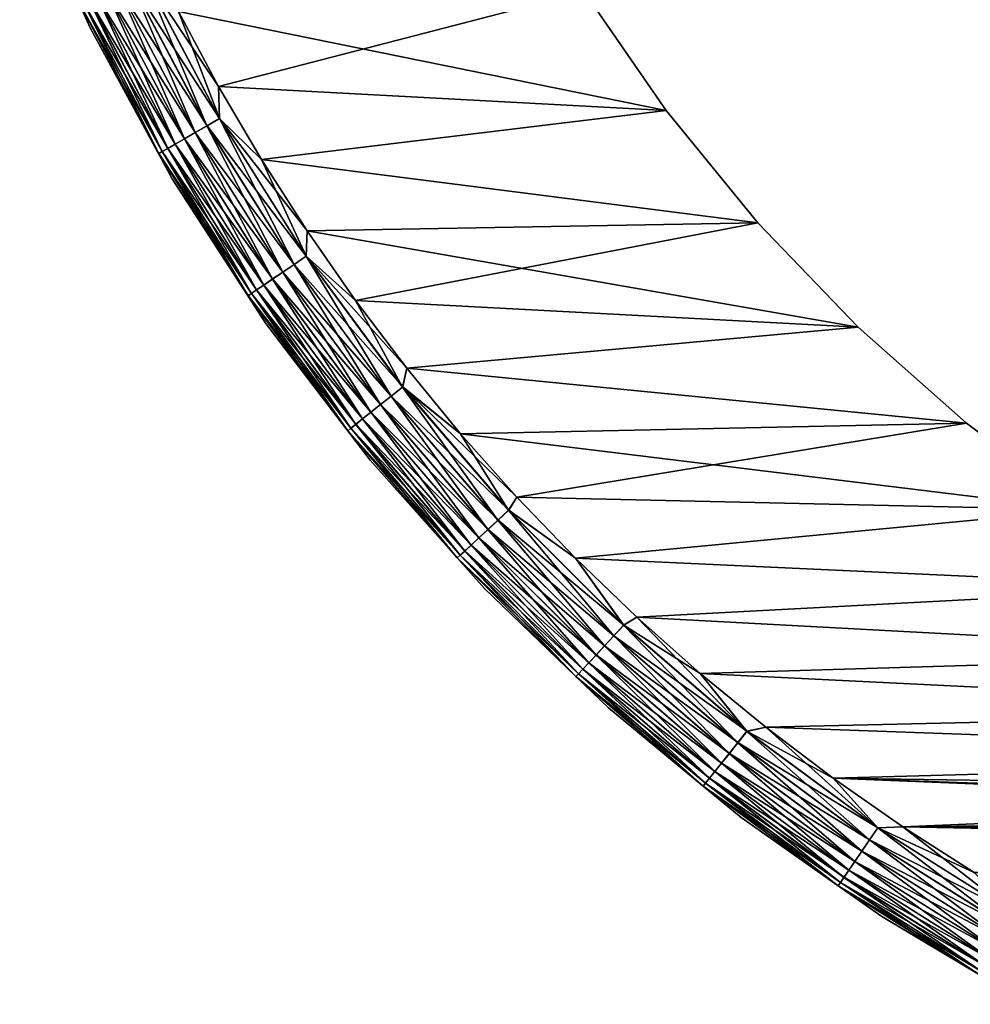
# Model space of a CAD drawing. Header units: metres. Extents: x -13 to 104, y -17 to 17.
# Tile 1 of 235: x -12.06 to -6.55, y -11.42 to -5.72. Entities that reach past the tile are written whole.
import ezdxf

# ---------------------------------------------------------------- set-up
doc = ezdxf.new("R2010")
doc.units = ezdxf.units.M
doc.layers.add('solid_508351', color=7, linetype='CONTINUOUS')

msp = doc.modelspace()

# ---------------------------------------------------------------- linework, layer by layer
at = {"layer": 'solid_508351'}
for points in [[(-11.650151, -5.76836, -17.5), (-11.650151, -5.76836, 17.5), (-12.057531, -4.859622, 17.5)], [(-11.705847, -5.637239, 17.586222), (-12.057531, -4.859622, 17.5), (-11.650151, -5.76836, 17.5)], [(-12.057531, -4.859622, -17.5), (-11.650151, -5.76836, -17.5), (-12.057531, -4.859622, 17.5)], [(-11.705751, -5.637193, -17.586824), (-11.650151, -5.76836, -17.5), (-12.057531, -4.859622, -17.5)], [(-11.41626, -5.497781, 17.969816), (-10.973488, -6.335546, 17.969816), (-11.340337, -5.461218, 17.992403)], [(-11.339794, -5.460957, -17.99251), (-10.899988, -6.293111, -17.99251), (-11.415742, -5.497532, -17.970026)], [(-11.340337, -5.461218, 17.992403), (-10.90051, -6.293412, 17.992403), (-11.137682, -5.674651, 18)], [(-10.973488, -6.335546, 17.969816), (-10.90051, -6.293412, 17.992403), (-11.340337, -5.461218, 17.992403)], [(-11.339794, -5.460957, -17.99251), (-11.137683, -5.674649, -18), (-10.906337, -6.107522, -18)], [(-11.339794, -5.460957, -17.99251), (-10.906337, -6.107522, -18), (-10.899988, -6.293111, -17.99251)], [(-11.48749, -5.532083, 17.932926), (-11.041955, -6.375075, 17.932926), (-11.41626, -5.497781, 17.969816)], [(-11.415742, -5.497532, -17.970026), (-10.97299, -6.335259, -17.970026), (-11.487013, -5.531854, -17.933231)], [(-11.041955, -6.375075, 17.932926), (-10.973488, -6.335546, 17.969816), (-11.41626, -5.497781, 17.969816)], [(-10.899988, -6.293111, -17.99251), (-10.97299, -6.335259, -17.970026), (-11.415742, -5.497532, -17.970026)], [(-11.607404, -5.589831, 17.821127), (-11.157219, -6.441623, 17.821127), (-11.551857, -5.563081, 17.882854)], [(-11.551435, -5.562878, -17.883247), (-11.103421, -6.410563, -17.883247), (-11.60705, -5.589661, -17.821594)], [(-11.551857, -5.563081, 17.882854), (-11.103827, -6.410797, 17.882854), (-11.48749, -5.532083, 17.932926)], [(-11.157219, -6.441623, 17.821127), (-11.103827, -6.410797, 17.882854), (-11.551857, -5.563081, 17.882854)], [(-11.487013, -5.531854, -17.933231), (-11.041496, -6.374811, -17.933231), (-11.551435, -5.562878, -17.883247)], [(-11.041496, -6.374811, -17.933231), (-11.103421, -6.410563, -17.883247), (-11.551435, -5.562878, -17.883247)], [(-11.103827, -6.410797, 17.882854), (-11.041955, -6.375075, 17.932926), (-11.48749, -5.532083, 17.932926)], [(-10.97299, -6.335259, -17.970026), (-11.041496, -6.374811, -17.933231), (-11.487013, -5.531854, -17.933231)], [(-8.789862, -5.558612, -18), (-8.314227, -6.24769, -18), (-11.137683, -5.674649, -18)], [(-8.789862, -5.558612, 18), (-11.137682, -5.674651, 18), (-10.906336, -6.107522, 18)], [(-8.314227, -6.24769, 18), (-8.789862, -5.558612, 18), (-10.906336, -6.107522, 18)], [(-8.314227, -6.24769, 18), (-8.314227, -6.24769, -18), (-8.789862, -5.558612, -18)], [(-8.314227, -6.24769, 18), (-8.789862, -5.558612, -18), (-8.789862, -5.558612, 18)], [(-11.705847, -5.637239, 17.586222), (-11.251843, -6.496255, 17.586222), (-11.685589, -5.627483, 17.670519)], [(-11.705847, -5.637239, 17.586222), (-11.650151, -5.76836, 17.5), (-11.251843, -6.496255, 17.586222)], [(-11.685401, -5.627392, -17.671093), (-11.23219, -6.484908, -17.671093), (-11.705751, -5.637193, -17.586824)], [(-11.705751, -5.637193, -17.586824), (-11.251752, -6.496202, -17.586824), (-11.650151, -5.76836, -17.5)], [(-11.23219, -6.484908, -17.671093), (-11.251752, -6.496202, -17.586824), (-11.705751, -5.637193, -17.586824)], [(-11.685589, -5.627483, 17.670519), (-11.232371, -6.485013, 17.670519), (-11.652438, -5.611518, 17.749622)], [(-11.251843, -6.496255, 17.586222), (-11.232371, -6.485013, 17.670519), (-11.685589, -5.627483, 17.670519)], [(-11.652164, -5.611386, -17.750151), (-11.200242, -6.466463, -17.750151), (-11.685401, -5.627392, -17.671093)], [(-11.200242, -6.466463, -17.750151), (-11.23219, -6.484908, -17.671093), (-11.685401, -5.627392, -17.671093)], [(-11.652438, -5.611518, 17.749622), (-11.200506, -6.466615, 17.749622), (-11.607404, -5.589831, 17.821127)], [(-11.232371, -6.485013, 17.670519), (-11.200506, -6.466615, 17.749622), (-11.652438, -5.611518, 17.749622)], [(-11.60705, -5.589661, -17.821594), (-11.156878, -6.441427, -17.821594), (-11.652164, -5.611386, -17.750151)], [(-11.156878, -6.441427, -17.821594), (-11.200242, -6.466463, -17.750151), (-11.652164, -5.611386, -17.750151)], [(-11.200506, -6.466615, 17.749622), (-11.157219, -6.441623, 17.821127), (-11.607404, -5.589831, 17.821127)], [(-11.103421, -6.410563, -17.883247), (-11.156878, -6.441427, -17.821594), (-11.60705, -5.589661, -17.821594)], [(-8.314227, -6.24769, -18), (-10.906337, -6.107522, -18), (-11.137683, -5.674649, -18)], [(-10.90051, -6.293412, 17.992403), (-10.906336, -6.107522, 18), (-11.137682, -5.674651, 18)], [(-11.174404, -6.643244, -17.5), (-11.174404, -6.643244, 17.5), (-11.650151, -5.76836, 17.5)], [(-11.251843, -6.496255, 17.586222), (-11.650151, -5.76836, 17.5), (-11.174404, -6.643244, 17.5)], [(-11.650151, -5.76836, -17.5), (-11.174404, -6.643244, -17.5), (-11.650151, -5.76836, 17.5)], [(-11.251752, -6.496202, -17.586824), (-11.174404, -6.643244, -17.5), (-11.650151, -5.76836, -17.5)], [(-8.314227, -6.24769, -18), (-10.658124, -6.531003, -18), (-10.906337, -6.107522, -18)], [(-10.899988, -6.293111, -17.99251), (-10.906337, -6.107522, -18), (-10.658124, -6.531003, -18)], [(-8.314227, -6.24769, 18), (-10.906336, -6.107522, 18), (-10.658124, -6.531004, 18)], [(-10.90051, -6.293412, 17.992403), (-10.658124, -6.531004, 18), (-10.906336, -6.107522, 18)], [(-8.314227, -6.24769, -18), (-7.784367, -6.896622, -18), (-10.658124, -6.531003, -18)], [(-7.784367, -6.896622, 18), (-8.314227, -6.24769, 18), (-10.658124, -6.531004, 18)], [(-7.784367, -6.896622, 18), (-7.784367, -6.896622, -18), (-8.314227, -6.24769, -18)], [(-7.784367, -6.896622, 18), (-8.314227, -6.24769, -18), (-8.314227, -6.24769, 18)], [(-10.973488, -6.335546, 17.969816), (-10.469348, -7.13788, 17.969816), (-10.90051, -6.293412, 17.992403)], [(-10.899988, -6.293111, -17.99251), (-10.399225, -7.090072, -17.99251), (-10.97299, -6.335259, -17.970026)], [(-10.90051, -6.293412, 17.992403), (-10.399722, -7.090411, 17.992403), (-10.658124, -6.531004, 18)], [(-10.469348, -7.13788, 17.969816), (-10.399722, -7.090411, 17.992403), (-10.90051, -6.293412, 17.992403)], [(-10.899988, -6.293111, -17.99251), (-10.658124, -6.531003, -18), (-10.393456, -6.944499, -18)], [(-10.899988, -6.293111, -17.99251), (-10.393456, -6.944499, -18), (-10.399225, -7.090072, -17.99251)], [(-11.103827, -6.410797, 17.882854), (-10.593699, -7.222661, 17.882854), (-11.041955, -6.375075, 17.932926)], [(-11.041496, -6.374811, -17.933231), (-10.534232, -7.182118, -17.933231), (-11.103421, -6.410563, -17.883247)], [(-11.041955, -6.375075, 17.932926), (-10.534669, -7.182416, 17.932926), (-10.973488, -6.335546, 17.969816)], [(-10.593699, -7.222661, 17.882854), (-10.534669, -7.182416, 17.932926), (-11.041955, -6.375075, 17.932926)], [(-10.97299, -6.335259, -17.970026), (-10.468873, -7.137557, -17.970026), (-11.041496, -6.374811, -17.933231)], [(-10.468873, -7.137557, -17.970026), (-10.534232, -7.182118, -17.933231), (-11.041496, -6.374811, -17.933231)], [(-10.534669, -7.182416, 17.932926), (-10.469348, -7.13788, 17.969816), (-10.973488, -6.335546, 17.969816)], [(-10.399225, -7.090072, -17.99251), (-10.468873, -7.137557, -17.970026), (-10.97299, -6.335259, -17.970026)], [(-11.157219, -6.441623, 17.821127), (-10.644638, -7.257391, 17.821127), (-11.103827, -6.410797, 17.882854)], [(-11.103421, -6.410563, -17.883247), (-10.593311, -7.222398, -17.883247), (-11.156878, -6.441427, -17.821594)], [(-10.644638, -7.257391, 17.821127), (-10.593699, -7.222661, 17.882854), (-11.103827, -6.410797, 17.882854)], [(-10.534232, -7.182118, -17.933231), (-10.593311, -7.222398, -17.883247), (-11.103421, -6.410563, -17.883247)], [(-11.251843, -6.496255, 17.586222), (-10.734915, -7.318941, 17.586222), (-11.232371, -6.485013, 17.670519)], [(-11.251843, -6.496255, 17.586222), (-11.174404, -6.643244, 17.5), (-10.734915, -7.318941, 17.586222)], [(-11.23219, -6.484908, -17.671093), (-10.716166, -7.306158, -17.671093), (-11.251752, -6.496202, -17.586824)], [(-11.251752, -6.496202, -17.586824), (-10.734828, -7.318882, -17.586824), (-11.174404, -6.643244, -17.5)], [(-10.716166, -7.306158, -17.671093), (-10.734828, -7.318882, -17.586824), (-11.251752, -6.496202, -17.586824)], [(-11.232371, -6.485013, 17.670519), (-10.716337, -7.306275, 17.670519), (-11.200506, -6.466615, 17.749622)], [(-10.734915, -7.318941, 17.586222), (-10.716337, -7.306275, 17.670519), (-11.232371, -6.485013, 17.670519)], [(-11.200242, -6.466463, -17.750151), (-10.685684, -7.285376, -17.750151), (-11.23219, -6.484908, -17.671093)], [(-10.685684, -7.285376, -17.750151), (-10.716166, -7.306158, -17.671093), (-11.23219, -6.484908, -17.671093)], [(-11.200506, -6.466615, 17.749622), (-10.685937, -7.285548, 17.749622), (-11.157219, -6.441623, 17.821127)], [(-10.716337, -7.306275, 17.670519), (-10.685937, -7.285548, 17.749622), (-11.200506, -6.466615, 17.749622)], [(-11.156878, -6.441427, -17.821594), (-10.644314, -7.25717, -17.821594), (-11.200242, -6.466463, -17.750151)], [(-10.644314, -7.25717, -17.821594), (-10.685684, -7.285376, -17.750151), (-11.200242, -6.466463, -17.750151)], [(-10.685937, -7.285548, 17.749622), (-10.644638, -7.257391, 17.821127), (-11.157219, -6.441623, 17.821127)], [(-10.593311, -7.222398, -17.883247), (-10.644314, -7.25717, -17.821594), (-11.156878, -6.441427, -17.821594)], [(-7.784367, -6.896622, -18), (-10.393456, -6.944499, -18), (-10.658124, -6.531003, -18)], [(-7.784367, -6.896622, 18), (-10.658124, -6.531004, 18), (-10.393456, -6.944499, 18)], [(-10.399722, -7.090411, 17.992403), (-10.393456, -6.944499, 18), (-10.658124, -6.531004, 18)], [(-10.633081, -7.479143, -17.5), (-10.633081, -7.479143, 17.5), (-11.174404, -6.643244, 17.5)], [(-10.734915, -7.318941, 17.586222), (-11.174404, -6.643244, 17.5), (-10.633081, -7.479143, 17.5)], [(-11.174404, -6.643244, -17.5), (-10.633081, -7.479143, -17.5), (-11.174404, -6.643244, 17.5)], [(-10.734828, -7.318882, -17.586824), (-10.633081, -7.479143, -17.5), (-11.174404, -6.643244, -17.5)], [(-10.399722, -7.090411, 17.992403), (-10.112853, -7.347099, 18), (-10.393456, -6.944499, 18)], [(-10.399225, -7.090072, -17.99251), (-10.393456, -6.944499, -18), (-10.112853, -7.347098, -18)], [(-7.784367, -6.896622, -18), (-7.204343, -7.500496, -18), (-10.393456, -6.944499, -18)], [(-7.784367, -6.896622, 18), (-10.393456, -6.944499, 18), (-10.112853, -7.347099, 18)], [(-7.204343, -7.500496, -18), (-10.112853, -7.347098, -18), (-10.393456, -6.944499, -18)], [(-7.204343, -7.500496, 18), (-7.784367, -6.896622, 18), (-10.112853, -7.347099, 18)], [(-7.204343, -7.500496, 18), (-7.204343, -7.500496, -18), (-7.784367, -6.896622, -18)], [(-7.204343, -7.500496, 18), (-7.784367, -6.896622, -18), (-7.784367, -6.896622, 18)], [(-10.469348, -7.13788, 17.969816), (-9.906659, -7.900297, 17.969816), (-10.399722, -7.090411, 17.992403)], [(-10.399225, -7.090072, -17.99251), (-9.840305, -7.847381, -17.99251), (-10.468873, -7.137557, -17.970026)], [(-10.399722, -7.090411, 17.992403), (-9.840775, -7.847756, 17.992403), (-10.112853, -7.347099, 18)], [(-9.906659, -7.900297, 17.969816), (-9.840775, -7.847756, 17.992403), (-10.399722, -7.090411, 17.992403)], [(-10.399225, -7.090072, -17.99251), (-10.112853, -7.347098, -18), (-9.816499, -7.738622, -18)], [(-10.399225, -7.090072, -17.99251), (-9.816499, -7.738622, -18), (-9.840305, -7.847381, -17.99251)], [(-10.534669, -7.182416, 17.932926), (-9.96847, -7.949589, 17.932926), (-10.469348, -7.13788, 17.969816)], [(-10.468873, -7.137557, -17.970026), (-9.90621, -7.899939, -17.970026), (-10.534232, -7.182118, -17.933231)], [(-9.96847, -7.949589, 17.932926), (-9.906659, -7.900297, 17.969816), (-10.469348, -7.13788, 17.969816)], [(-9.840305, -7.847381, -17.99251), (-9.90621, -7.899939, -17.970026), (-10.468873, -7.137557, -17.970026)], [(-10.644638, -7.257391, 17.821127), (-10.072528, -8.032573, 17.821127), (-10.593699, -7.222661, 17.882854)], [(-10.593311, -7.222398, -17.883247), (-10.02396, -7.993842, -17.883247), (-10.644314, -7.25717, -17.821594)], [(-10.593699, -7.222661, 17.882854), (-10.024326, -7.994133, 17.882854), (-10.534669, -7.182416, 17.932926)], [(-10.072528, -8.032573, 17.821127), (-10.024326, -7.994133, 17.882854), (-10.593699, -7.222661, 17.882854)], [(-10.534232, -7.182118, -17.933231), (-9.968056, -7.949259, -17.933231), (-10.593311, -7.222398, -17.883247)], [(-9.968056, -7.949259, -17.933231), (-10.02396, -7.993842, -17.883247), (-10.593311, -7.222398, -17.883247)], [(-10.024326, -7.994133, 17.882854), (-9.96847, -7.949589, 17.932926), (-10.534669, -7.182416, 17.932926)], [(-9.90621, -7.899939, -17.970026), (-9.968056, -7.949259, -17.933231), (-10.534232, -7.182118, -17.933231)], [(-10.716337, -7.306275, 17.670519), (-10.140374, -8.086679, 17.670519), (-10.685937, -7.285548, 17.749622)], [(-10.685684, -7.285376, -17.750151), (-10.111368, -8.063547, -17.750151), (-10.716166, -7.306158, -17.671093)], [(-10.685937, -7.285548, 17.749622), (-10.111607, -8.063738, 17.749622), (-10.644638, -7.257391, 17.821127)], [(-10.140374, -8.086679, 17.670519), (-10.111607, -8.063738, 17.749622), (-10.685937, -7.285548, 17.749622)], [(-10.644314, -7.25717, -17.821594), (-10.072221, -8.032328, -17.821594), (-10.685684, -7.285376, -17.750151)], [(-10.072221, -8.032328, -17.821594), (-10.111368, -8.063547, -17.750151), (-10.685684, -7.285376, -17.750151)], [(-10.111607, -8.063738, 17.749622), (-10.072528, -8.032573, 17.821127), (-10.644638, -7.257391, 17.821127)], [(-10.02396, -7.993842, -17.883247), (-10.072221, -8.032328, -17.821594), (-10.644314, -7.25717, -17.821594)], [(-10.734915, -7.318941, 17.586222), (-10.157953, -8.100698, 17.586222), (-10.716337, -7.306275, 17.670519)], [(-10.734915, -7.318941, 17.586222), (-10.633081, -7.479143, 17.5), (-10.157953, -8.100698, 17.586222)], [(-10.716166, -7.306158, -17.671093), (-10.140211, -8.086548, -17.671093), (-10.734828, -7.318882, -17.586824)], [(-10.734828, -7.318882, -17.586824), (-10.15787, -8.100632, -17.586824), (-10.633081, -7.479143, -17.5)], [(-10.140211, -8.086548, -17.671093), (-10.15787, -8.100632, -17.586824), (-10.734828, -7.318882, -17.586824)], [(-10.157953, -8.100698, 17.586222), (-10.140374, -8.086679, 17.670519), (-10.716337, -7.306275, 17.670519)], [(-10.111368, -8.063547, -17.750151), (-10.140211, -8.086548, -17.671093), (-10.716166, -7.306158, -17.671093)], [(-7.204343, -7.500496, -18), (-9.816499, -7.738622, -18), (-10.112853, -7.347098, -18)], [(-7.204343, -7.500496, 18), (-10.112853, -7.347099, 18), (-9.816499, -7.738622, 18)], [(-9.840775, -7.847756, 17.992403), (-9.816499, -7.738622, 18), (-10.112853, -7.347099, 18)], [(-10.029359, -8.271152, -17.5), (-10.029359, -8.271152, 17.5), (-10.633081, -7.479143, 17.5)], [(-10.157953, -8.100698, 17.586222), (-10.633081, -7.479143, 17.5), (-10.029359, -8.271152, 17.5)], [(-10.633081, -7.479143, -17.5), (-10.029359, -8.271152, -17.5), (-10.633081, -7.479143, 17.5)], [(-10.15787, -8.100632, -17.586824), (-10.029359, -8.271152, -17.5), (-10.633081, -7.479143, -17.5)], [(-7.204343, -7.500496, -18), (-6.577279, -8.055998, -18), (-9.816499, -7.738622, -18)], [(-6.577279, -8.055998, 18), (-7.204343, -7.500496, 18), (-9.816499, -7.738622, 18)], [(-6.577279, -8.055998, 18), (-6.577279, -8.055998, -18), (-7.204343, -7.500496, -18)], [(-6.577279, -8.055998, 18), (-7.204343, -7.500496, -18), (-7.204343, -7.500496, 18)], [(-9.840775, -7.847756, 17.992403), (-9.505228, -8.117904, 18), (-9.816499, -7.738622, 18)], [(-9.840305, -7.847381, -17.99251), (-9.816499, -7.738622, -18), (-9.505227, -8.117904, -18)], [(-6.577279, -8.055998, -18), (-9.505227, -8.117904, -18), (-9.816499, -7.738622, -18)], [(-6.577279, -8.055998, 18), (-9.816499, -7.738622, 18), (-9.505228, -8.117904, 18)], [(-9.906659, -7.900297, 17.969816), (-9.288568, -8.618531, 17.969816), (-9.840775, -7.847756, 17.992403)], [(-9.840305, -7.847381, -17.99251), (-9.226354, -8.560805, -17.99251), (-9.90621, -7.899939, -17.970026)], [(-9.840775, -7.847756, 17.992403), (-9.226795, -8.561214, 17.992403), (-9.505228, -8.117904, 18)], [(-9.288568, -8.618531, 17.969816), (-9.226795, -8.561214, 17.992403), (-9.840775, -7.847756, 17.992403)], [(-9.840305, -7.847381, -17.99251), (-9.505227, -8.117904, -18), (-9.17903, -8.485001, -18)], [(-9.840305, -7.847381, -17.99251), (-9.17903, -8.485001, -18), (-9.226354, -8.560805, -17.99251)], [(-9.96847, -7.949589, 17.932926), (-9.346522, -8.672305, 17.932926), (-9.906659, -7.900297, 17.969816)], [(-9.90621, -7.899939, -17.970026), (-9.288147, -8.618141, -17.970026), (-9.968056, -7.949259, -17.933231)], [(-9.346522, -8.672305, 17.932926), (-9.288568, -8.618531, 17.969816), (-9.906659, -7.900297, 17.969816)], [(-9.226354, -8.560805, -17.99251), (-9.288147, -8.618141, -17.970026), (-9.90621, -7.899939, -17.970026)], [(-10.024326, -7.994133, 17.882854), (-9.398893, -8.720899, 17.882854), (-9.96847, -7.949589, 17.932926)], [(-9.968056, -7.949259, -17.933231), (-9.346134, -8.671946, -17.933231), (-10.02396, -7.993842, -17.883247)], [(-9.398893, -8.720899, 17.882854), (-9.346522, -8.672305, 17.932926), (-9.96847, -7.949589, 17.932926)], [(-9.288147, -8.618141, -17.970026), (-9.346134, -8.671946, -17.933231), (-9.968056, -7.949259, -17.933231)], [(-10.111607, -8.063738, 17.749622), (-9.480729, -8.796831, 17.749622), (-10.072528, -8.032573, 17.821127)], [(-10.072221, -8.032328, -17.821594), (-9.4438, -8.762566, -17.821594), (-10.111368, -8.063547, -17.750151)], [(-10.072528, -8.032573, 17.821127), (-9.444088, -8.762833, 17.821127), (-10.024326, -7.994133, 17.882854)], [(-9.480729, -8.796831, 17.749622), (-9.444088, -8.762833, 17.821127), (-10.072528, -8.032573, 17.821127)], [(-10.02396, -7.993842, -17.883247), (-9.398551, -8.720581, -17.883247), (-10.072221, -8.032328, -17.821594)], [(-9.398551, -8.720581, -17.883247), (-9.4438, -8.762566, -17.821594), (-10.072221, -8.032328, -17.821594)], [(-9.444088, -8.762833, 17.821127), (-9.398893, -8.720899, 17.882854), (-10.024326, -7.994133, 17.882854)], [(-9.346134, -8.671946, -17.933231), (-9.398551, -8.720581, -17.883247), (-10.02396, -7.993842, -17.883247)], [(-10.157953, -8.100698, 17.586222), (-9.524183, -8.837151, 17.586222), (-10.140374, -8.086679, 17.670519)], [(-10.140211, -8.086548, -17.671093), (-9.507548, -8.821715, -17.671093), (-10.15787, -8.100632, -17.586824)], [(-10.140374, -8.086679, 17.670519), (-9.507701, -8.821857, 17.670519), (-10.111607, -8.063738, 17.749622)], [(-9.524183, -8.837151, 17.586222), (-9.507701, -8.821857, 17.670519), (-10.140374, -8.086679, 17.670519)], [(-10.111368, -8.063547, -17.750151), (-9.480505, -8.796623, -17.750151), (-10.140211, -8.086548, -17.671093)], [(-9.480505, -8.796623, -17.750151), (-9.507548, -8.821715, -17.671093), (-10.140211, -8.086548, -17.671093)], [(-9.507701, -8.821857, 17.670519), (-9.480729, -8.796831, 17.749622), (-10.111607, -8.063738, 17.749622)], [(-9.4438, -8.762566, -17.821594), (-9.480505, -8.796623, -17.750151), (-10.111368, -8.063547, -17.750151)], [(-6.577279, -8.055998, 18), (-9.505228, -8.117904, 18), (-9.179031, -8.485, 18)], [(-6.577279, -8.055998, -18), (-5.907861, -8.55904, -18), (-9.505227, -8.117904, -18)], [(-5.907861, -8.55904, 18), (-6.577279, -8.055998, 18), (-9.179031, -8.485, 18)], [(-5.907861, -8.55904, 18), (-5.907861, -8.55904, -18), (-6.577279, -8.055998, -18)], [(-5.907861, -8.55904, 18), (-6.577279, -8.055998, -18), (-6.577279, -8.055998, 18)], [(-10.157953, -8.100698, 17.586222), (-10.029359, -8.271152, 17.5), (-9.524183, -8.837151, 17.586222)], [(-10.15787, -8.100632, -17.586824), (-9.524106, -8.837079, -17.586824), (-10.029359, -8.271152, -17.5)], [(-9.507548, -8.821715, -17.671093), (-9.524106, -8.837079, -17.586824), (-10.15787, -8.100632, -17.586824)], [(-9.226795, -8.561214, 17.992403), (-9.179031, -8.485, 18), (-9.505228, -8.117904, 18)], [(-5.907861, -8.55904, -18), (-9.17903, -8.485001, -18), (-9.505227, -8.117904, -18)], [(-9.36678, -9.014623, -17.5), (-9.36678, -9.014623, 17.5), (-10.029359, -8.271152, 17.5)], [(-9.524183, -8.837151, 17.586222), (-10.029359, -8.271152, 17.5), (-9.36678, -9.014623, 17.5)], [(-10.029359, -8.271152, -17.5), (-9.36678, -9.014623, -17.5), (-10.029359, -8.271152, 17.5)], [(-9.524106, -8.837079, -17.586824), (-9.36678, -9.014623, -17.5), (-10.029359, -8.271152, -17.5)], [(-9.226795, -8.561214, 17.992403), (-8.838989, -8.838668, 18), (-9.179031, -8.485, 18)], [(-9.226354, -8.560805, -17.99251), (-9.17903, -8.485001, -18), (-8.838988, -8.838669, -18)], [(-5.907861, -8.55904, 18), (-9.179031, -8.485, 18), (-8.838989, -8.838668, 18)], [(-5.907861, -8.55904, -18), (-8.838988, -8.838669, -18), (-9.17903, -8.485001, -18)], [(-9.288568, -8.618531, 17.969816), (-8.618531, -9.288568, 17.969816), (-9.226795, -8.561214, 17.992403)], [(-9.226354, -8.560805, -17.99251), (-8.560805, -9.226354, -17.99251), (-9.288147, -8.618141, -17.970026)], [(-9.226795, -8.561214, 17.992403), (-8.561214, -9.226795, 17.992403), (-8.838989, -8.838668, 18)], [(-8.618531, -9.288568, 17.969816), (-8.561214, -9.226795, 17.992403), (-9.226795, -8.561214, 17.992403)], [(-9.226354, -8.560805, -17.99251), (-8.838988, -8.838669, -18), (-8.560805, -9.226354, -17.99251)], [(-5.199863, -9.006724, 18), (-5.907861, -8.55904, 18), (-8.838989, -8.838668, 18)], [(-5.907861, -8.55904, -18), (-5.199863, -9.006724, -18), (-8.838988, -8.838669, -18)], [(-9.346522, -8.672305, 17.932926), (-8.672305, -9.346522, 17.932926), (-9.288568, -8.618531, 17.969816)], [(-9.288147, -8.618141, -17.970026), (-8.618141, -9.288147, -17.970026), (-9.346134, -8.671946, -17.933231)], [(-8.672305, -9.346522, 17.932926), (-8.618531, -9.288568, 17.969816), (-9.288568, -8.618531, 17.969816)], [(-8.560805, -9.226354, -17.99251), (-8.618141, -9.288147, -17.970026), (-9.288147, -8.618141, -17.970026)], [(-9.398893, -8.720899, 17.882854), (-8.720899, -9.398893, 17.882854), (-9.346522, -8.672305, 17.932926)], [(-9.346134, -8.671946, -17.933231), (-8.671946, -9.346134, -17.933231), (-9.398551, -8.720581, -17.883247)], [(-8.720899, -9.398893, 17.882854), (-8.672305, -9.346522, 17.932926), (-9.346522, -8.672305, 17.932926)], [(-8.618141, -9.288147, -17.970026), (-8.671946, -9.346134, -17.933231), (-9.346134, -8.671946, -17.933231)], [(-9.480729, -8.796831, 17.749622), (-8.796831, -9.480729, 17.749622), (-9.444088, -8.762833, 17.821127)], [(-9.4438, -8.762566, -17.821594), (-8.762566, -9.4438, -17.821594), (-9.480505, -8.796623, -17.750151)], [(-9.444088, -8.762833, 17.821127), (-8.762833, -9.444088, 17.821127), (-9.398893, -8.720899, 17.882854)], [(-8.796831, -9.480729, 17.749622), (-8.762833, -9.444088, 17.821127), (-9.444088, -8.762833, 17.821127)], [(-9.398551, -8.720581, -17.883247), (-8.720581, -9.398551, -17.883247), (-9.4438, -8.762566, -17.821594)], [(-8.720581, -9.398551, -17.883247), (-8.762566, -9.4438, -17.821594), (-9.4438, -8.762566, -17.821594)], [(-8.762833, -9.444088, 17.821127), (-8.720899, -9.398893, 17.882854), (-9.398893, -8.720899, 17.882854)], [(-8.671946, -9.346134, -17.933231), (-8.720581, -9.398551, -17.883247), (-9.398551, -8.720581, -17.883247)], [(-9.524183, -8.837151, 17.586222), (-8.837151, -9.524183, 17.586222), (-9.507701, -8.821857, 17.670519)], [(-9.507548, -8.821715, -17.671093), (-8.821715, -9.507548, -17.671093), (-9.524106, -8.837079, -17.586824)], [(-9.507701, -8.821857, 17.670519), (-8.821857, -9.507701, 17.670519), (-9.480729, -8.796831, 17.749622)], [(-8.837151, -9.524183, 17.586222), (-8.821857, -9.507701, 17.670519), (-9.507701, -8.821857, 17.670519)], [(-9.480505, -8.796623, -17.750151), (-8.796623, -9.480505, -17.750151), (-9.507548, -8.821715, -17.671093)], [(-8.796623, -9.480505, -17.750151), (-8.821715, -9.507548, -17.671093), (-9.507548, -8.821715, -17.671093)], [(-8.821857, -9.507701, 17.670519), (-8.796831, -9.480729, 17.749622), (-9.480729, -8.796831, 17.749622)], [(-8.762566, -9.4438, -17.821594), (-8.796623, -9.480505, -17.750151), (-9.480505, -8.796623, -17.750151)], [(-9.524183, -8.837151, 17.586222), (-9.36678, -9.014623, 17.5), (-8.837151, -9.524183, 17.586222)], [(-9.524106, -8.837079, -17.586824), (-8.837079, -9.524106, -17.586824), (-9.36678, -9.014623, -17.5)], [(-8.821715, -9.507548, -17.671093), (-8.837079, -9.524106, -17.586824), (-9.524106, -8.837079, -17.586824)], [(-5.199863, -9.006724, 18), (-8.838989, -8.838668, 18), (-8.484983, -9.179041, 18)], [(-8.561214, -9.226795, 17.992403), (-8.484983, -9.179041, 18), (-8.838989, -8.838668, 18)], [(-5.199863, -9.006724, -18), (-8.484982, -9.179043, -18), (-8.838988, -8.838669, -18)], [(-8.560805, -9.226354, -17.99251), (-8.838988, -8.838669, -18), (-8.484982, -9.179043, -18)], [(-8.649234, -9.705193, -17.5), (-8.649234, -9.705193, 17.5), (-9.36678, -9.014623, 17.5)], [(-8.837151, -9.524183, 17.586222), (-9.36678, -9.014623, 17.5), (-8.649234, -9.705193, 17.5)], [(-9.36678, -9.014623, -17.5), (-8.649234, -9.705193, -17.5), (-9.36678, -9.014623, 17.5)], [(-8.837079, -9.524106, -17.586824), (-8.649234, -9.705193, -17.5), (-9.36678, -9.014623, -17.5)], [(-4.458366, -9.395899, 18), (-5.199863, -9.006724, 18), (-8.484983, -9.179041, 18)], [(-5.199863, -9.006724, -18), (-4.458366, -9.395899, -18), (-8.484982, -9.179043, -18)], [(-8.618531, -9.288568, 17.969816), (-7.900297, -9.906659, 17.969816), (-8.561214, -9.226795, 17.992403)], [(-8.560805, -9.226354, -17.99251), (-7.847381, -9.840305, -17.99251), (-8.618141, -9.288147, -17.970026)], [(-8.561214, -9.226795, 17.992403), (-7.847756, -9.840775, 17.992403), (-8.484983, -9.179041, 18)], [(-7.900297, -9.906659, 17.969816), (-7.847756, -9.840775, 17.992403), (-8.561214, -9.226795, 17.992403)], [(-8.560805, -9.226354, -17.99251), (-8.484982, -9.179043, -18), (-8.118235, -9.504953, -18)], [(-8.560805, -9.226354, -17.99251), (-8.118235, -9.504953, -18), (-7.847381, -9.840305, -17.99251)], [(-4.458366, -9.395899, 18), (-8.484983, -9.179041, 18), (-8.118237, -9.504951, 18)], [(-7.847756, -9.840775, 17.992403), (-8.118237, -9.504951, 18), (-8.484983, -9.179041, 18)], [(-4.458366, -9.395899, -18), (-8.118235, -9.504953, -18), (-8.484982, -9.179043, -18)], [(-8.672305, -9.346522, 17.932926), (-7.949589, -9.96847, 17.932926), (-8.618531, -9.288568, 17.969816)], [(-8.618141, -9.288147, -17.970026), (-7.899939, -9.90621, -17.970026), (-8.671946, -9.346134, -17.933231)], [(-7.949589, -9.96847, 17.932926), (-7.900297, -9.906659, 17.969816), (-8.618531, -9.288568, 17.969816)], [(-7.847381, -9.840305, -17.99251), (-7.899939, -9.90621, -17.970026), (-8.618141, -9.288147, -17.970026)], [(-8.720899, -9.398893, 17.882854), (-7.994133, -10.024326, 17.882854), (-8.672305, -9.346522, 17.932926)], [(-8.671946, -9.346134, -17.933231), (-7.949259, -9.968056, -17.933231), (-8.720581, -9.398551, -17.883247)], [(-7.994133, -10.024326, 17.882854), (-7.949589, -9.96847, 17.932926), (-8.672305, -9.346522, 17.932926)], [(-7.899939, -9.90621, -17.970026), (-7.949259, -9.968056, -17.933231), (-8.671946, -9.346134, -17.933231)], [(-8.762833, -9.444088, 17.821127), (-8.032573, -10.072528, 17.821127), (-8.720899, -9.398893, 17.882854)], [(-8.720581, -9.398551, -17.883247), (-7.993842, -10.02396, -17.883247), (-8.762566, -9.4438, -17.821594)], [(-8.032573, -10.072528, 17.821127), (-7.994133, -10.024326, 17.882854), (-8.720899, -9.398893, 17.882854)], [(-7.949259, -9.968056, -17.933231), (-7.993842, -10.02396, -17.883247), (-8.720581, -9.398551, -17.883247)], [(-3.687792, -9.724189, 18), (-4.458366, -9.395899, 18), (-8.118237, -9.504951, 18)], [(-4.458366, -9.395899, -18), (-3.687792, -9.724189, -18), (-8.118235, -9.504953, -18)], [(-8.796831, -9.480729, 17.749622), (-8.063738, -10.111607, 17.749622), (-8.762833, -9.444088, 17.821127)], [(-8.762566, -9.4438, -17.821594), (-8.032328, -10.072221, -17.821594), (-8.796623, -9.480505, -17.750151)], [(-8.063738, -10.111607, 17.749622), (-8.032573, -10.072528, 17.821127), (-8.762833, -9.444088, 17.821127)], [(-7.993842, -10.02396, -17.883247), (-8.032328, -10.072221, -17.821594), (-8.762566, -9.4438, -17.821594)], [(-8.837151, -9.524183, 17.586222), (-8.100698, -10.157953, 17.586222), (-8.821857, -9.507701, 17.670519)], [(-8.821715, -9.507548, -17.671093), (-8.086548, -10.140211, -17.671093), (-8.837079, -9.524106, -17.586824)], [(-8.821857, -9.507701, 17.670519), (-8.086679, -10.140374, 17.670519), (-8.796831, -9.480729, 17.749622)], [(-8.100698, -10.157953, 17.586222), (-8.086679, -10.140374, 17.670519), (-8.821857, -9.507701, 17.670519)], [(-8.796623, -9.480505, -17.750151), (-8.063547, -10.111368, -17.750151), (-8.821715, -9.507548, -17.671093)], [(-8.063547, -10.111368, -17.750151), (-8.086548, -10.140211, -17.671093), (-8.821715, -9.507548, -17.671093)], [(-8.086679, -10.140374, 17.670519), (-8.063738, -10.111607, 17.749622), (-8.796831, -9.480729, 17.749622)], [(-8.032328, -10.072221, -17.821594), (-8.063547, -10.111368, -17.750151), (-8.796623, -9.480505, -17.750151)], [(-3.687792, -9.724189, 18), (-8.118237, -9.504951, 18), (-7.738635, -9.816476, 18)], [(-7.847756, -9.840775, 17.992403), (-7.738635, -9.816476, 18), (-8.118237, -9.504951, 18)], [(-3.687792, -9.724189, -18), (-7.738633, -9.816478, -18), (-8.118235, -9.504953, -18)], [(-7.847381, -9.840305, -17.99251), (-8.118235, -9.504953, -18), (-7.738633, -9.816478, -18)], [(-8.837151, -9.524183, 17.586222), (-8.649234, -9.705193, 17.5), (-8.100698, -10.157953, 17.586222)], [(-8.837079, -9.524106, -17.586824), (-8.100632, -10.15787, -17.586824), (-8.649234, -9.705193, -17.5)], [(-8.086548, -10.140211, -17.671093), (-8.100632, -10.15787, -17.586824), (-8.837079, -9.524106, -17.586824)], [(-7.88093, -10.338807, -17.5), (-7.88093, -10.338807, 17.5), (-8.649234, -9.705193, 17.5)], [(-8.100698, -10.157953, 17.586222), (-8.649234, -9.705193, 17.5), (-7.88093, -10.338807, 17.5)], [(-8.649234, -9.705193, -17.5), (-7.88093, -10.338807, -17.5), (-8.649234, -9.705193, 17.5)], [(-8.100632, -10.15787, -17.586824), (-7.88093, -10.338807, -17.5), (-8.649234, -9.705193, -17.5)], [(-2.893409, -9.989398, 18), (-3.687792, -9.724189, 18), (-7.738635, -9.816476, 18)], [(-3.687792, -9.724189, -18), (-2.893409, -9.989398, -18), (-7.738633, -9.816478, -18)], [(-7.900297, -9.906659, 17.969816), (-7.13788, -10.469348, 17.969816), (-7.847756, -9.840775, 17.992403)], [(-7.847381, -9.840305, -17.99251), (-7.090072, -10.399225, -17.99251), (-7.899939, -9.90621, -17.970026)], [(-7.847756, -9.840775, 17.992403), (-7.090411, -10.399722, 17.992403), (-7.738635, -9.816476, 18)], [(-7.13788, -10.469348, 17.969816), (-7.090411, -10.399722, 17.992403), (-7.847756, -9.840775, 17.992403)], [(-7.847381, -9.840305, -17.99251), (-7.738633, -9.816478, -18), (-7.347402, -10.112647, -18)], [(-7.847381, -9.840305, -17.99251), (-7.347402, -10.112647, -18), (-7.090072, -10.399225, -17.99251)], [(-2.893409, -9.989398, 18), (-7.738635, -9.816476, 18), (-7.347404, -10.112645, 18)], [(-7.090411, -10.399722, 17.992403), (-7.347404, -10.112645, 18), (-7.738635, -9.816476, 18)], [(-2.893409, -9.989398, -18), (-7.347402, -10.112647, -18), (-7.738633, -9.816478, -18)], [(-7.949589, -9.96847, 17.932926), (-7.182416, -10.534669, 17.932926), (-7.900297, -9.906659, 17.969816)], [(-7.899939, -9.90621, -17.970026), (-7.137557, -10.468873, -17.970026), (-7.949259, -9.968056, -17.933231)], [(-7.182416, -10.534669, 17.932926), (-7.13788, -10.469348, 17.969816), (-7.900297, -9.906659, 17.969816)], [(-7.090072, -10.399225, -17.99251), (-7.137557, -10.468873, -17.970026), (-7.899939, -9.90621, -17.970026)], [(-7.994133, -10.024326, 17.882854), (-7.222661, -10.593699, 17.882854), (-7.949589, -9.96847, 17.932926)], [(-7.949259, -9.968056, -17.933231), (-7.182118, -10.534232, -17.933231), (-7.993842, -10.02396, -17.883247)], [(-7.222661, -10.593699, 17.882854), (-7.182416, -10.534669, 17.932926), (-7.949589, -9.96847, 17.932926)], [(-7.137557, -10.468873, -17.970026), (-7.182118, -10.534232, -17.933231), (-7.949259, -9.968056, -17.933231)], [(-8.032573, -10.072528, 17.821127), (-7.257391, -10.644638, 17.821127), (-7.994133, -10.024326, 17.882854)], [(-7.993842, -10.02396, -17.883247), (-7.222398, -10.593311, -17.883247), (-8.032328, -10.072221, -17.821594)], [(-7.257391, -10.644638, 17.821127), (-7.222661, -10.593699, 17.882854), (-7.994133, -10.024326, 17.882854)], [(-7.182118, -10.534232, -17.933231), (-7.222398, -10.593311, -17.883247), (-7.993842, -10.02396, -17.883247)], [(-2.080221, -10.189816, 18), (-2.893409, -9.989398, 18), (-7.347404, -10.112645, 18)], [(-2.893409, -9.989398, -18), (-2.080221, -10.189816, -18), (-7.347402, -10.112647, -18)], [(-8.063738, -10.111607, 17.749622), (-7.285548, -10.685937, 17.749622), (-8.032573, -10.072528, 17.821127)], [(-8.032328, -10.072221, -17.821594), (-7.25717, -10.644314, -17.821594), (-8.063547, -10.111368, -17.750151)], [(-7.285548, -10.685937, 17.749622), (-7.257391, -10.644638, 17.821127), (-8.032573, -10.072528, 17.821127)], [(-7.222398, -10.593311, -17.883247), (-7.25717, -10.644314, -17.821594), (-8.032328, -10.072221, -17.821594)], [(-8.100698, -10.157953, 17.586222), (-7.318941, -10.734915, 17.586222), (-8.086679, -10.140374, 17.670519)], [(-8.086548, -10.140211, -17.671093), (-7.306158, -10.716166, -17.671093), (-8.100632, -10.15787, -17.586824)], [(-8.086679, -10.140374, 17.670519), (-7.306275, -10.716337, 17.670519), (-8.063738, -10.111607, 17.749622)], [(-7.318941, -10.734915, 17.586222), (-7.306275, -10.716337, 17.670519), (-8.086679, -10.140374, 17.670519)], [(-8.063547, -10.111368, -17.750151), (-7.285376, -10.685684, -17.750151), (-8.086548, -10.140211, -17.671093)], [(-7.285376, -10.685684, -17.750151), (-7.306158, -10.716166, -17.671093), (-8.086548, -10.140211, -17.671093)], [(-7.306275, -10.716337, 17.670519), (-7.285548, -10.685937, 17.749622), (-8.063738, -10.111607, 17.749622)], [(-7.25717, -10.644314, -17.821594), (-7.285376, -10.685684, -17.750151), (-8.063547, -10.111368, -17.750151)], [(-2.080221, -10.189816, 18), (-7.347404, -10.112645, 18), (-6.944586, -10.39338, 18)], [(-7.090411, -10.399722, 17.992403), (-6.944586, -10.39338, 18), (-7.347404, -10.112645, 18)], [(-0.418777, -10.391553, -18), (-6.944583, -10.393382, -18), (-7.347402, -10.112647, -18)], [(-7.090072, -10.399225, -17.99251), (-7.347402, -10.112647, -18), (-6.944583, -10.393382, -18)], [(-1.253534, -10.324169, -18), (-0.418777, -10.391553, -18), (-7.347402, -10.112647, -18)], [(-2.080221, -10.189816, -18), (-1.253534, -10.324169, -18), (-7.347402, -10.112647, -18)], [(-8.100698, -10.157953, 17.586222), (-7.88093, -10.338807, 17.5), (-7.318941, -10.734915, 17.586222)], [(-8.100632, -10.15787, -17.586824), (-7.318882, -10.734828, -17.586824), (-7.88093, -10.338807, -17.5)], [(-7.306158, -10.716166, -17.671093), (-7.318882, -10.734828, -17.586824), (-8.100632, -10.15787, -17.586824)], [(-1.253534, -10.324169, 18), (-2.080221, -10.189816, 18), (-6.944586, -10.39338, 18)], [(-7.066378, -10.911751, -17.5), (-7.066378, -10.911751, 17.5), (-7.88093, -10.338807, 17.5)], [(-7.318941, -10.734915, 17.586222), (-7.88093, -10.338807, 17.5), (-7.066378, -10.911751, 17.5)], [(-7.88093, -10.338807, -17.5), (-7.066378, -10.911751, -17.5), (-7.88093, -10.338807, 17.5)], [(-7.318882, -10.734828, -17.586824), (-7.066378, -10.911751, -17.5), (-7.88093, -10.338807, -17.5)], [(-0.418777, -10.391553, 18), (-1.253534, -10.324169, 18), (-6.944586, -10.39338, 18)], [(-7.13788, -10.469348, 17.969816), (-6.335546, -10.973488, 17.969816), (-7.090411, -10.399722, 17.992403)], [(-7.090072, -10.399225, -17.99251), (-6.293111, -10.899988, -17.99251), (-7.137557, -10.468873, -17.970026)], [(-7.090411, -10.399722, 17.992403), (-6.293412, -10.90051, 17.992403), (-6.944586, -10.39338, 18)], [(-6.335546, -10.973488, 17.969816), (-6.293412, -10.90051, 17.992403), (-7.090411, -10.399722, 17.992403)], [(-7.090072, -10.399225, -17.99251), (-6.944583, -10.393382, -18), (-6.531234, -10.658001, -18)], [(-7.090072, -10.399225, -17.99251), (-6.531234, -10.658001, -18), (-6.293111, -10.899988, -17.99251)], [(-0.418777, -10.391553, 18), (-6.944586, -10.39338, 18), (0.418777, -10.393357, 18)], [(0.418777, -10.393357, 18), (-6.944586, -10.39338, 18), (6.531306, -10.657956, 18)], [(-6.944586, -10.39338, 18), (-6.531237, -10.657999, 18), (6.531306, -10.657956, 18)], [(-6.293412, -10.90051, 17.992403), (-6.531237, -10.657999, 18), (-6.944586, -10.39338, 18)], [(-0.418777, -10.393356, -18), (-6.944583, -10.393382, -18), (-0.418777, -10.391553, -18)], [(6.531321, -10.657948, -18), (-6.944583, -10.393382, -18), (-0.418777, -10.393356, -18)], [(6.531321, -10.657948, -18), (-6.531234, -10.658001, -18), (-6.944583, -10.393382, -18)], [(-7.182416, -10.534669, 17.932926), (-6.375075, -11.041955, 17.932926), (-7.13788, -10.469348, 17.969816)], [(-7.137557, -10.468873, -17.970026), (-6.335259, -10.97299, -17.970026), (-7.182118, -10.534232, -17.933231)], [(-6.375075, -11.041955, 17.932926), (-6.335546, -10.973488, 17.969816), (-7.13788, -10.469348, 17.969816)], [(-6.293111, -10.899988, -17.99251), (-6.335259, -10.97299, -17.970026), (-7.137557, -10.468873, -17.970026)], [(-7.222661, -10.593699, 17.882854), (-6.410797, -11.103827, 17.882854), (-7.182416, -10.534669, 17.932926)], [(-7.182118, -10.534232, -17.933231), (-6.374811, -11.041496, -17.933231), (-7.222398, -10.593311, -17.883247)], [(-6.410797, -11.103827, 17.882854), (-6.375075, -11.041955, 17.932926), (-7.182416, -10.534669, 17.932926)], [(-6.335259, -10.97299, -17.970026), (-6.374811, -11.041496, -17.933231), (-7.182118, -10.534232, -17.933231)], [(-7.257391, -10.644638, 17.821127), (-6.441623, -11.157219, 17.821127), (-7.222661, -10.593699, 17.882854)], [(-7.222398, -10.593311, -17.883247), (-6.410563, -11.103421, -17.883247), (-7.25717, -10.644314, -17.821594)], [(-6.441623, -11.157219, 17.821127), (-6.410797, -11.103827, 17.882854), (-7.222661, -10.593699, 17.882854)], [(-6.374811, -11.041496, -17.933231), (-6.410563, -11.103421, -17.883247), (-7.222398, -10.593311, -17.883247)], [(-7.285548, -10.685937, 17.749622), (-6.466615, -11.200506, 17.749622), (-7.257391, -10.644638, 17.821127)], [(-7.25717, -10.644314, -17.821594), (-6.441427, -11.156878, -17.821594), (-7.285376, -10.685684, -17.750151)], [(-6.466615, -11.200506, 17.749622), (-6.441623, -11.157219, 17.821127), (-7.257391, -10.644638, 17.821127)], [(-6.410563, -11.103421, -17.883247), (-6.441427, -11.156878, -17.821594), (-7.25717, -10.644314, -17.821594)], [(-7.306275, -10.716337, 17.670519), (-6.485013, -11.232371, 17.670519), (-7.285548, -10.685937, 17.749622)], [(-7.285376, -10.685684, -17.750151), (-6.466463, -11.200242, -17.750151), (-7.306158, -10.716166, -17.671093)], [(-6.485013, -11.232371, 17.670519), (-6.466615, -11.200506, 17.749622), (-7.285548, -10.685937, 17.749622)], [(-6.441427, -11.156878, -17.821594), (-6.466463, -11.200242, -17.750151), (-7.285376, -10.685684, -17.750151)], [(-7.318941, -10.734915, 17.586222), (-6.496255, -11.251843, 17.586222), (-7.306275, -10.716337, 17.670519)], [(-7.318941, -10.734915, 17.586222), (-7.066378, -10.911751, 17.5), (-6.496255, -11.251843, 17.586222)], [(-7.306158, -10.716166, -17.671093), (-6.484908, -11.23219, -17.671093), (-7.318882, -10.734828, -17.586824)], [(-7.318882, -10.734828, -17.586824), (-6.496202, -11.251752, -17.586824), (-7.066378, -10.911751, -17.5)], [(-6.484908, -11.23219, -17.671093), (-6.496202, -11.251752, -17.586824), (-7.318882, -10.734828, -17.586824)], [(-6.496255, -11.251843, 17.586222), (-6.485013, -11.232371, 17.670519), (-7.306275, -10.716337, 17.670519)], [(-6.466463, -11.200242, -17.750151), (-6.484908, -11.23219, -17.671093), (-7.306158, -10.716166, -17.671093)], [(-6.210357, -11.42066, -17.5), (-6.210357, -11.42066, 17.5), (-7.066378, -10.911751, 17.5)], [(-6.496255, -11.251843, 17.586222), (-7.066378, -10.911751, 17.5), (-6.210357, -11.42066, 17.5)], [(-7.066378, -10.911751, -17.5), (-6.210357, -11.42066, -17.5), (-7.066378, -10.911751, 17.5)], [(-6.496202, -11.251752, -17.586824), (-6.210357, -11.42066, -17.5), (-7.066378, -10.911751, -17.5)]]:
    msp.add_3dface(points, dxfattribs=at)

doc.saveas('drawing.dxf')
